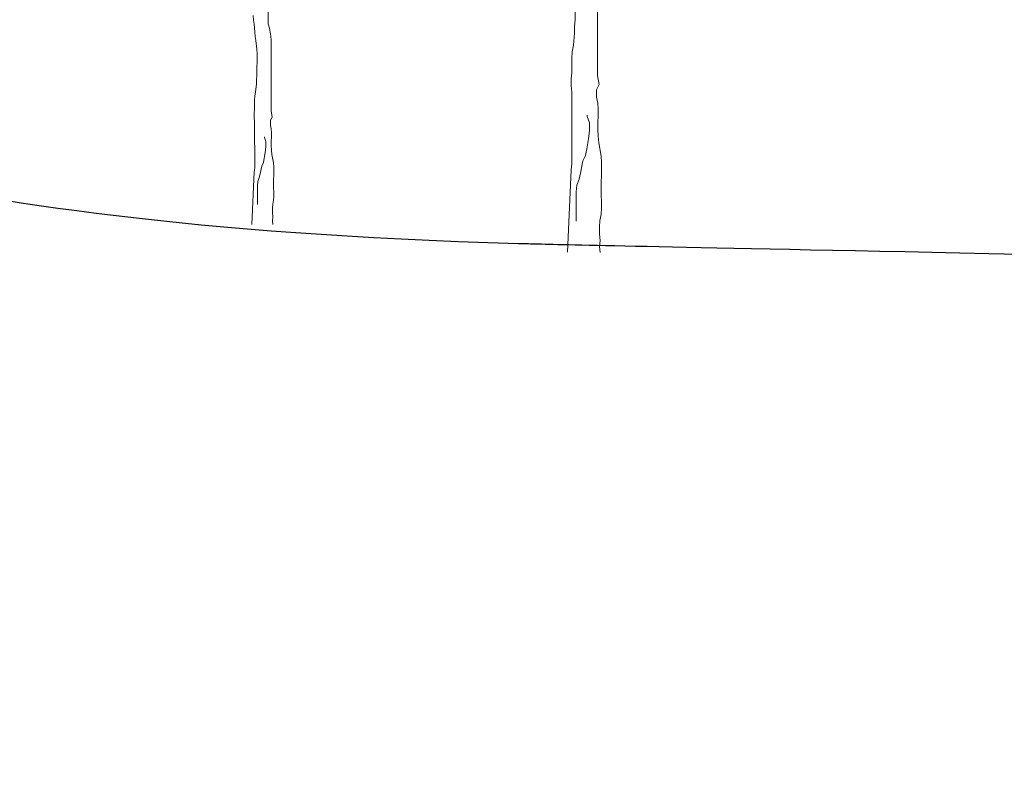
# Model space of a CAD drawing. Header units: millimetres. Extents: x -409347 to -76892, y 286088 to 1850972.
# Tile 130 of 256: x -200306 to -185586, y 541294 to 552677. Entities that reach past the tile are written whole.
import ezdxf

# ---------------------------------------------------------------- set-up
doc = ezdxf.new("R2010")
doc.units = ezdxf.units.MM
doc.linetypes.add('DGN Style 2', pattern=[3.08948, 1.853688, -1.235792])
for name, color, linetype, lineweight in [('a_drzewa', 7, 'Continuous', 0), ('A_P_WAND_BET_A_X', 25, 'Continuous', 0), ('A_P_WAND_BET_V_X', 131, 'DGN Style 2', 0), ('A_P_WAND_BET_X_X', 251, 'Continuous', 30)]:
    doc.layers.add(name, color=color, linetype=linetype, lineweight=lineweight)

msp = doc.modelspace()

# ---------------------------------------------------------------- linework, layer by layer
at = {"layer": 'a_drzewa', "ltscale": 1024}
for p, q in [((-191666, 551842), (-191667, 553497)), ((-196590, 552617), (-196590, 552812)), ((-192004, 552887), (-192004, 552673)), ((-196817, 552738), (-196811, 552670)), ((-196811, 552670), (-196801, 552612)), ((-192004, 552673), (-192012, 552582)), ((-196801, 552612), (-196790, 552496)), ((-196790, 552496), (-196785, 552427)), ((-196574, 552549), (-196590, 552617)), ((-196552, 552432), (-196574, 552549)), ((-192012, 552582), (-192012, 552475)), ((-196785, 552427), (-196774, 552364)), ((-196774, 552364), (-196763, 552237)), ((-196547, 552369), (-196552, 552432)), ((-196546, 551308), (-196547, 552369)), ((-192012, 552475), (-192028, 552294)), ((-196763, 552237), (-196758, 552168)), ((-192045, 552195), (-192053, 552097)), ((-192028, 552294), (-192045, 552195)), ((-196758, 552036), (-196763, 551978)), ((-196758, 552168), (-196758, 552036)), ((-192053, 552097), (-192053, 551882)), ((-196763, 551978), (-196763, 551841)), ((-196763, 551841), (-196768, 551783)), ((-196768, 551783), (-196768, 551714)), ((-192053, 551882), (-192061, 551792)), ((-192061, 551792), (-192061, 551693)), ((-191641, 551710), (-191666, 551842)), ((-196779, 551598), (-196789, 551535)), ((-196768, 551714), (-196779, 551598)), ((-192061, 551693), (-192053, 551594)), ((-192053, 551594), (-192052, 550524)), ((-191682, 551627), (-191641, 551710)), ((-191682, 551520), (-191682, 551627)), ((-196789, 551535), (-196794, 551472)), ((-196794, 551472), (-196794, 551334)), ((-191665, 551430), (-191682, 551520)), ((-196794, 551334), (-196799, 551276)), ((-196530, 551224), (-196546, 551308)), ((-191657, 551339), (-191665, 551430)), ((-191657, 551240), (-191657, 551339)), ((-196799, 551276), (-196799, 551213)), ((-196799, 551213), (-196794, 551150)), ((-196557, 551171), (-196530, 551224)), ((-196556, 551102), (-196557, 551171)), ((-191822, 551232), (-191822, 551249)), ((-191789, 551133), (-191822, 551232)), ((-191665, 551142), (-191657, 551240)), ((-196794, 551150), (-196793, 550463)), ((-196546, 551044), (-196556, 551102)), ((-196541, 550986), (-196546, 551044)), ((-191797, 550936), (-191788, 551026)), ((-191788, 551026), (-191789, 551133)), ((-191665, 551043), (-191665, 551142)), ((-191657, 550936), (-191665, 551043)), ((-196646, 550917), (-196646, 550928)), ((-196625, 550854), (-196646, 550917)), ((-196546, 550859), (-196540, 550923)), ((-196546, 550796), (-196546, 550859)), ((-196540, 550923), (-196541, 550986)), ((-191813, 550837), (-191797, 550936)), ((-191648, 550837), (-191657, 550936)), ((-196641, 550664), (-196630, 550727)), ((-196630, 550727), (-196625, 550785)), ((-196625, 550785), (-196625, 550854)), ((-196540, 550727), (-196546, 550796)), ((-196535, 550664), (-196540, 550727)), ((-191846, 550647), (-191829, 550746)), ((-191829, 550746), (-191813, 550837)), ((-191615, 550639), (-191648, 550837)), ((-196662, 550543), (-196651, 550606)), ((-196651, 550606), (-196641, 550664)), ((-196514, 550537), (-196535, 550664)), ((-191920, 550384), (-191887, 550565)), ((-191887, 550565), (-191846, 550647)), ((-191607, 550549), (-191615, 550639)), ((-196793, 550463), (-196799, 550405)), ((-196709, 550374), (-196688, 550490)), ((-196688, 550490), (-196662, 550543)), ((-196508, 550479), (-196514, 550537)), ((-196508, 550347), (-196508, 550479)), ((-192060, 550433), (-192117, 549202)), ((-192052, 550524), (-192060, 550433)), ((-191607, 550343), (-191607, 550549)), ((-196799, 550405), (-196835, 549616)), ((-196746, 550257), (-196725, 550316)), ((-196725, 550316), (-196709, 550374)), ((-196514, 550289), (-196508, 550347)), ((-196513, 550163), (-196514, 550289)), ((-191977, 550203), (-191944, 550293)), ((-191944, 550293), (-191920, 550384)), ((-191615, 550252), (-191607, 550343)), ((-196751, 550194), (-196746, 550257)), ((-196751, 549914), (-196751, 550194)), ((-196508, 550105), (-196513, 550163)), ((-191985, 550104), (-191977, 550203)), ((-191615, 550055), (-191615, 550252)), ((-196524, 549920), (-196513, 549978)), ((-196513, 549978), (-196508, 550041)), ((-196508, 550041), (-196508, 550105)), ((-191985, 549667), (-191985, 550104)), ((-191606, 549964), (-191615, 550055)), ((-196529, 549857), (-196524, 549920)), ((-196529, 549788), (-196529, 549857)), ((-191614, 549766), (-191606, 549865)), ((-191606, 549865), (-191606, 549964)), ((-196524, 549730), (-196529, 549788)), ((-196529, 549672), (-196524, 549730)), ((-191631, 549676), (-191614, 549766)), ((-196523, 549614), (-196529, 549672)), ((-191639, 549577), (-191631, 549676)), ((-191639, 549470), (-191639, 549577)), ((-191630, 549379), (-191639, 549470)), ((-191639, 549289), (-191630, 549379)), ((-191630, 549198), (-191639, 549289))]:
    msp.add_line(p, q, dxfattribs=at)
at = {"layer": 'A_P_WAND_BET_A_X', "ltscale": 0.01}
msp.add_3dface([(-409347, 1850972), (-87526, 1850972), (-87526, 286088), (-409347, 286088)], dxfattribs=at)
at = {"layer": 'A_P_WAND_BET_V_X'}
msp.add_3dface([(-346400, 627362), (-346400, 492362), (-171400, 492362), (-171400, 627362)], dxfattribs=at)
at = {"layer": 'A_P_WAND_BET_X_X', "ltscale": 0.01}
msp.add_open_spline([(-171400, 548881), (-191888, 549304), (-202643, 549540), (-205571, 552712), (-227554, 551582), (-230334, 551888), (-230788, 551938)], degree=3, knots=[0, 0, 0, 0, 0.021252, 0.465527, 0.909802, 1, 1, 1, 1], dxfattribs=at)

doc.saveas('drawing.dxf')
